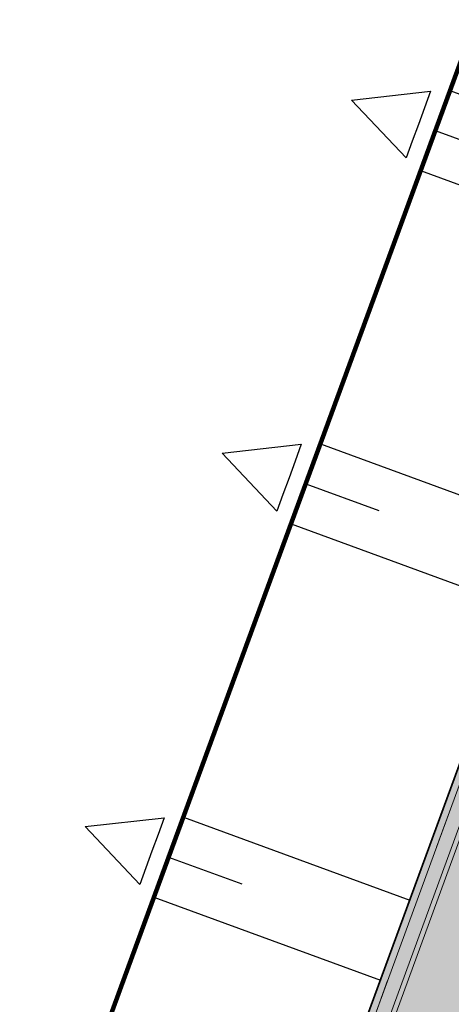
# Model space of a CAD drawing. Header units: metres. Extents: x 154038 to 155227, y 461678 to 462519.
# Tile 239 of 256: x 154703.34 to 154709.4, y 462246.35 to 462260.2. Entities that reach past the tile are written whole.
import ezdxf

# ---------------------------------------------------------------- set-up
doc = ezdxf.new("R2010")
doc.units = ezdxf.units.M
doc.linetypes.add('VH-OPSLUITBAND_100X200', pattern=[16, 8, -2, 4, -2])
for name, color, linetype, lineweight in [('B-WE-OG-BEBOUWING-GV', 2, 'Continuous', 100), ('N-PV-KG-WERKGRENS-G', 1, 'Continuous', 35), ('N-WE-KG-WERKGRENS-G', 1, 'Continuous', 35), ('N-WE-VH-KANTOPSLUITING_OPSLUITBAND_100X200-G', 150, 'VH-OPSLUITBAND_100X200', 0), ('N-WE-VH-KANTVERHARDING_TROTTOIR-ROLLAAG-G', 62, 'Continuous', 18), ('N-WE-VH-KANTVERHARDING_TROTTOIR-STREKLAAG-G', 220, 'Continuous', 18), ('N-WE-VH-VERHARDING_STRAATBAKSTEEN-TROTTOIR-HV_DF-G', 2, 'Continuous', 18)]:
    doc.layers.add(name, color=color, linetype=linetype, lineweight=lineweight)
doc.layers.add('B-WE-OG-TOPOGRAFIE_KAVEL_ENTREE-G', color=3, linetype='Continuous')
doc.layers.add('B-WE-OG-TOPOGRAFIE_KAVEL_ENTREE-S', color=252, linetype='Continuous')
doc.layers.add('B-WE-OG-TOPOGRAFIE_KAVEL_ENTREE-H', color=31, linetype='Continuous', plot=False)
for name, color, linetype, lineweight, true_color in [('N-WE-VH-KANTOPSLUITING_OPSLUITBAND_100X200-V', 7, 'Continuous', 5, 0xbbbcbc), ('N-WE-VH-VERHARDING_STRAATBAKSTEEN-TROTTOIR-HV_DF-V', 7, 'Continuous', 18, 0xd14124), ('N-WE-VH-VERHARDING_STRAATBAKSTEEN_Rijbaan-KV_DF-V', 7, 'Continuous', 18, 0xb33d26)]:
    doc.layers.add(name, color=color, linetype=linetype, lineweight=lineweight, true_color=true_color)

# ---------------------------------------------------------------- blocks, each defined once
blk = doc.blocks.new('*U151')
at = {"layer": 'B-WE-OG-TOPOGRAFIE_KAVEL_ENTREE-G', "ltscale": 0.0001}
blk.add_lwpolyline([(0.2499999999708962, 0.5), (1.249999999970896, 0), (0.2499999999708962, -0.5), (0.2499999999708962, -0.25), (0.2499999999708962, 0), (0.2499999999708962, 0.25)], close=True, dxfattribs=at)
at = {"layer": 'B-WE-OG-TOPOGRAFIE_KAVEL_ENTREE-H'}
for points in [[(-2.91038304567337e-11, 0.5999999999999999), (-3.389611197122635, 0.5999999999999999)], [(-2.91038304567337e-11, 0), (-1.093126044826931, 0)], [(-2.91038304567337e-11, -0.5999999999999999), (-3.389611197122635, -0.5999999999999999)]]:
    blk.add_lwpolyline(points, dxfattribs=at)

msp = doc.modelspace()

# ---------------------------------------------------------------- hatches: boundary and pattern name
at = {"layer": 'N-WE-VH-KANTOPSLUITING_OPSLUITBAND_100X200-V'}
h = msp.add_hatch(color=256, dxfattribs=at)
h.dxf.hatch_style = 1
h.paths.add_polyline_path([(154717.4447374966, 462271.0985996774), (154706.1640590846, 462240.2753046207), (154702.89, 462241.483), (154702.9246074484, 462241.5768207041), (154706.1046074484, 462240.4038207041), (154717.3508292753, 462271.1329689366)])
at = {"layer": 'N-WE-VH-VERHARDING_STRAATBAKSTEEN-TROTTOIR-HV_DF-V'}
h = msp.add_hatch(color=256, dxfattribs=at)
h.dxf.hatch_style = 1
edge = h.paths.add_edge_path()
edge.add_line((154716.795138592, 462261.9088747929), (154717.3110890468, 462263.3173474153))
edge.add_arc((154717.8744780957, 462263.1109672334), 0.5999999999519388, 69.88125147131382, 159.881251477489, ccw=False)
edge.add_line((154718.0808582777, 462263.6743562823), (154719.9850098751, 462262.9768291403))
edge.add_line((154719.9850098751, 462262.9768291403), (154722.2579997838, 462269.3090000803))
edge.add_line((154722.2579997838, 462269.3090000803), (154719.3419999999, 462270.3929999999))
edge.add_line((154719.3419999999, 462270.3929999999), (154717.4445648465, 462271.0981279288))
edge.add_line((154717.4445648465, 462271.0981279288), (154706.1640652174, 462240.275321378))
edge.add_line((154706.1640652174, 462240.275321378), (154707.9074590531, 462239.6325918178))
edge.add_line((154707.9074590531, 462239.6325918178), (154715.4827614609, 462260.3122146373))
edge.add_line((154715.4827614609, 462260.3122146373), (154720.177904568, 462258.5929646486))
edge.add_line((154720.177904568, 462258.5929646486), (154720.8276182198, 462260.3665921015))
edge.add_line((154720.8276182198, 462260.3665921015), (154719.5410000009, 462260.8280000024))
edge.add_line((154719.5410000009, 462260.8280000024), (154719.3458062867, 462260.898000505))
edge.add_arc((154718.8067345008, 462261.1818009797), 0.6092135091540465, 249.8812514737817, 332.23492768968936, ccw=False)
edge.add_line((154718.5971851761, 462260.6097606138), (154717.152147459, 462261.139105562))
edge.add_arc((154717.3585276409, 462261.702494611), 0.5999999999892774, 159.8812514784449, 249.8812514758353, ccw=False)
at = {"layer": 'N-WE-VH-VERHARDING_STRAATBAKSTEEN_Rijbaan-KV_DF-V'}
h = msp.add_hatch(color=256, dxfattribs=at)
h.dxf.hatch_style = 1
edge = h.paths.add_edge_path()
edge.add_line((154346.3655189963, 462123.4474894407), (154339.6690574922, 462103.1804047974))
edge.add_line((154339.6690574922, 462103.1804047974), (154331.5193567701, 462083.4356807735))
edge.add_line((154331.5193567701, 462083.4356807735), (154321.8864262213, 462064.3270959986))
edge.add_line((154321.8864262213, 462064.3270959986), (154319.064452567, 462059.5558212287))
edge.add_line((154319.064452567, 462059.5558212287), (154316.2103360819, 462061.243890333))
edge.add_arc((154313.6649621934, 462056.9402788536), 4.999999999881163, 59.39777921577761, 149.4251789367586)
edge.add_line((154309.3601339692, 462059.4835943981), (154295.4018813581, 462035.8577883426))
edge.add_arc((154299.7067095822, 462033.3144727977), 4.999999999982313, 149.425178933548, 239.2784399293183)
edge.add_line((154297.1523773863, 462029.0161723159), (154310.3450331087, 462021.1762305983))
edge.add_arc((154317.2452423, 462033.549449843), 14.16719595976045, 240.8527758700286, 248.9522969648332)
edge.add_line((154312.1571632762, 462020.327464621), (154334.4042784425, 462011.1510402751))
edge.add_arc((154336.3108423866, 462015.7732706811), 4.999999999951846, 247.5849764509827, 256.0899883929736)
edge.add_line((154335.1088540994, 462010.9198982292), (154350.5998025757, 462007.0834033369))
edge.add_arc((154349.3978142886, 462002.2300308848), 5.000000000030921, 59.37977109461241, 76.0899883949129, ccw=False)
edge.add_line((154351.944540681, 462006.5328421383), (154352.6260687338, 462006.1294627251))
edge.add_arc((154355.1727951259, 462010.4322739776), 4.999999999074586, 239.3797710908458, 256.0899883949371)
edge.add_line((154353.9708068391, 462005.5789015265), (154356.9781779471, 462004.8340984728))
edge.add_line((154356.9781779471, 462004.8340984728), (154367.5271780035, 462002.1693614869))
edge.add_line((154367.5271780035, 462002.1693614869), (154370.594703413, 462001.3944872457))
edge.add_arc((154371.8192663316, 462006.2422130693), 5.000000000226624, 255.8233322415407, 334.7988763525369)
edge.add_line((154376.3433598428, 462004.1132278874), (154378.3551998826, 462008.3883879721))
edge.add_arc((154373.8311063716, 462010.5173731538), 5.000000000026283, 334.7988763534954, 345.8749618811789)
edge.add_line((154378.6799336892, 462009.2971790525), (154401.6515090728, 462100.5820018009))
edge.add_line((154401.6515090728, 462100.5820018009), (154406.9852191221, 462099.2397882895))
edge.add_line((154406.9852191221, 462099.2397882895), (154397.3315953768, 462060.8780600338))
edge.add_line((154397.3315953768, 462060.8780600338), (154396.6527595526, 462061.0488872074))
edge.add_line((154396.6527595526, 462061.0488872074), (154394.6715745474, 462053.1760217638))
edge.add_line((154394.6715745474, 462053.1760217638), (154395.3511736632, 462053.0050023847))
edge.add_line((154395.3511736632, 462053.0050023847), (154390.2256132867, 462032.6401919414))
edge.add_line((154390.2256132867, 462032.6401919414), (154389.5467596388, 462032.8109482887))
edge.add_line((154389.5467596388, 462032.8109482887), (154388.7372010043, 462029.5939109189))
edge.add_line((154388.7372010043, 462029.5939109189), (154389.4156288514, 462029.4214625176))
edge.add_line((154389.4156288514, 462029.4214625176), (154383.7651946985, 462006.9676746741))
edge.add_line((154383.7651946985, 462006.9676746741), (154376.807218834, 461992.1819759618))
edge.add_arc((154381.331312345, 461990.0529907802), 4.999999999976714, 154.7988763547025, 166.0156035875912)
edge.add_line((154376.4795044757, 461991.2612789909), (154371.1051861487, 461969.68365288))
edge.add_line((154371.1051861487, 461969.68365288), (154363.8723419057, 461953.1420104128))
edge.add_arc((154368.4536651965, 461951.1389210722), 5.000088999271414, 156.3836358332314, 248.3411709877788)
edge.add_line((154366.60823727, 461946.491848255), (154366.6592998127, 461946.4715747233))
edge.add_line((154366.6592998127, 461946.4715747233), (154352.2416857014, 461952.1958481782))
edge.add_arc((154354.0386536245, 461956.8622859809), 5.000473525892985, 248.939130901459, 336.380420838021)
edge.add_line((154358.6202168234, 461954.8587855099), (154365.8806715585, 461971.4635736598))
edge.add_line((154365.8806715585, 461971.4635736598), (154371.1315098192, 461992.5091953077))
edge.add_arc((154366.27970195, 461993.7174835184), 4.999999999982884, 346.0156035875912, 435.8233322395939)
edge.add_line((154367.5042648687, 461998.5652093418), (154356.1296396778, 462001.438503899))
edge.add_line((154356.1296396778, 462001.438503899), (154353.1565705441, 462002.1748154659))
edge.add_arc((154351.9545822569, 461997.321443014), 4.99999999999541, 76.08998839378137, 92.77818827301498)
edge.add_line((154351.7122345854, 462002.315566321), (154350.8803402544, 462002.2858641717))
edge.add_arc((154350.6379925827, 462007.2799874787), 4.999999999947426, 256.0899883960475, 272.778188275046, ccw=False)
edge.add_line((154349.4360042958, 462002.4266150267), (154337.7325265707, 462005.3251033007))
edge.add_arc((154337.2517312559, 462003.38375432), 1.999999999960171, 76.08998839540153, 165.7499673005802)
edge.add_line((154335.3132697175, 462003.8760620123), (154335.1888994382, 462003.3863540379))
edge.add_line((154335.1888994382, 462003.3863540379), (154331.809089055, 462004.2350527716))
edge.add_line((154331.809089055, 462004.2350527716), (154332.0188515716, 462005.1214022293))
edge.add_arc((154330.0726110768, 462005.5819974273), 1.999999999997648, 346.6854067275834, 427.584976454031)
edge.add_line((154330.8352366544, 462007.4308895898), (154310.3759552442, 462015.8698735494))
edge.add_arc((154317.2452423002, 462033.5494498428), 18.96719595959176, 240.6390520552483, 248.76667882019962, ccw=False)
edge.add_line((154307.9454396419, 462017.0186243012), (154294.2962136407, 462025.129890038))
edge.add_arc((154292.7636143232, 462022.5509097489), 2.999999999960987, 59.27843992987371, 165.8531268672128)
edge.add_line((154289.8545971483, 462023.2841348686), (154287.8359008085, 462015.2751044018))
edge.add_line((154287.8359008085, 462015.2751044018), (154283.8632318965, 462016.2799413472))
edge.add_line((154283.8632318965, 462016.2799413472), (154284.9895646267, 462020.85211158))
edge.add_line((154284.9895646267, 462020.85211158), (154281.4008986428, 462022.9723146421))
edge.add_line((154281.4008986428, 462022.9723146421), (154304.5232118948, 462062.1092541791))
edge.add_arc((154313.1334630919, 462057.0210789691), 10.00129754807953, 72.70910643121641, 149.419295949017, ccw=False)
edge.add_arc((154316.7007223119, 462068.4799534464), 2.000000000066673, 252.7032232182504, 333.2466271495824)
edge.add_line((154318.4866272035, 462067.5796514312), (154327.4245828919, 462085.3096333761))
edge.add_line((154327.4245828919, 462085.3096333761), (154335.4473333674, 462104.7467881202))
edge.add_line((154335.4473333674, 462104.7467881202), (154342.0407687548, 462124.7020604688))
edge.add_line((154342.0407687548, 462124.7020604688), (154352.1387758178, 462165.04183881))
edge.add_line((154352.1387758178, 462165.04183881), (154355.7628846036, 462164.1322223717))
edge.add_line((154355.7628846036, 462164.1322223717), (154353.9603339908, 462153.7867322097))
edge.add_line((154353.9603339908, 462153.7867322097), (154346.3655189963, 462123.4474894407))
edge = h.paths.add_edge_path(flags=17)
edge.add_arc((154735.5031688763, 462271.5015979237), 4.999999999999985, 125.9385176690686, 138.150287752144, ccw=False)
edge.add_line((154732.5685849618, 462275.549834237), (154735.8470371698, 462277.9263983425))
edge.add_arc((154736.4339539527, 462277.1167510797), 1.000000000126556, 44.27258667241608, 125.93851766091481, ccw=False)
edge.add_line((154737.1499807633, 462277.8148238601), (154732.334294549, 462282.9696525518))
edge.add_arc((154731.6182677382, 462282.2715797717), 1.000000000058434, -54.06148233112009, 44.272586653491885, ccw=False)
edge.add_line((154732.2051845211, 462281.4619325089), (154729.9240080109, 462279.8082978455))
edge.add_arc((154735.7931758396, 462271.7118252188), 9.999999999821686, 125.9385176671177, 159.8812514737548)
edge.add_line((154726.4033583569, 462275.1514949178), (154712.1371545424, 462236.2067526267))
edge.add_arc((154709.3202092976, 462237.2386535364), 3.000000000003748, 249.8812514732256, 339.8812514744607, ccw=False)
edge.add_line((154708.2883083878, 462234.4217082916), (154663.7725424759, 462250.7286845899))
edge.add_line((154663.7725424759, 462250.7286845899), (154656.1079703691, 462250.0630933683))
edge.add_line((154656.1079703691, 462250.0630933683), (154584.3613417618, 462276.2290524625))
edge.add_arc((154586.0632988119, 462280.9304984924), 5.000025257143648, 159.6304989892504, 250.09938210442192, ccw=False)
edge.add_line((154581.3759381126, 462282.6708726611), (154586.6440892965, 462297.0625800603))
edge.add_line((154586.6440892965, 462297.0625800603), (154545.8382322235, 462312.2135262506))
edge.add_line((154545.8382322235, 462312.2135262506), (154543.9238186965, 462307.0574598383))
edge.add_line((154543.9238186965, 462307.0574598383), (154578.6714521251, 462294.1558922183))
edge.add_arc((154577.6272265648, 462291.3434923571), 3.000000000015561, -20.21334639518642, 69.63036995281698, ccw=False)
edge.add_line((154580.442464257, 462290.3069419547), (154576.1003610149, 462278.5139286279))
edge.add_arc((154571.4082981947, 462280.2415126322), 5.000000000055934, 301.49318088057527, 339.7866536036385, ccw=False)
edge.add_arc((154579.2442544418, 462267.4509774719), 9.999999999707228, 121.4931808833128, 159.6303699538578)
edge.add_line((154569.869588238, 462270.9317293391), (154560.0751634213, 462244.5540653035))
edge.add_arc((154557.2717091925, 462245.6220748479), 2.999999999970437, 249.9106884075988, 339.14506041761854, ccw=False)
edge.add_line((154556.2412556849, 462242.8045998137), (154537.0470548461, 462249.8246199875))
edge.add_arc((154536.360085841, 462247.9463032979), 2.000000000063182, 69.9106884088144, 159.7067651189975)
edge.add_line((154534.484226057, 462248.6399531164), (154518.7866293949, 462206.1884314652))
edge.add_line((154518.7866293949, 462206.1884314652), (154517.1266457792, 462201.6684760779))
edge.add_line((154517.1266457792, 462201.6684760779), (154504.0308506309, 462166.2479160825))
edge.add_line((154504.0308506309, 462166.2479160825), (154508.5329932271, 462164.5833704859))
edge.add_line((154508.5329932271, 462164.5833704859), (154521.6305956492, 462200.0088186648))
edge.add_line((154521.6305956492, 462200.0088186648), (154523.2905399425, 462204.5286669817))
edge.add_line((154523.2905399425, 462204.5286669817), (154536.2906664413, 462239.6853322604))
edge.add_arc((154540.9803159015, 462237.9512077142), 5.000000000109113, 69.91068840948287, 159.706765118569, ccw=False)
edge.add_line((154542.6977384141, 462242.6469994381), (154554.4056087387, 462238.3650037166))
edge.add_arc((154557.1538001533, 462245.8775869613), 7.999466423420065, 249.90688527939, 339.6332798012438)
edge.add_line((154564.6531743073, 462243.093552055), (154574.4386699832, 462269.447448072))
edge.add_arc((154579.1259759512, 462267.7069990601), 5.000000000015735, 69.96311292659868, 159.6294766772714, ccw=False)
edge.add_line((154580.8391011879, 462272.4043602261), (154655.4630948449, 462245.1890275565))
edge.add_line((154655.4630948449, 462245.1890275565), (154663.1240823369, 462245.8543074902))
edge.add_line((154663.1240823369, 462245.8543074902), (154713.9613245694, 462227.2316535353))
edge.add_line((154713.9613245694, 462227.2316535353), (154727.5885351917, 462264.4320337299))
edge.add_arc((154730.4054804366, 462263.4001328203), 2.999999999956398, 69.882642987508, 159.8812514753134, ccw=False)
edge.add_line((154731.4373129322, 462266.2171031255), (154749.540967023, 462259.5858871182))
edge.add_line((154749.540967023, 462259.5858871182), (154751.0397480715, 462263.6249638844))
edge.add_line((154751.0397480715, 462263.6249638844), (154734.4045412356, 462269.7183000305))
edge.add_arc((154736.1283149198, 462274.4117704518), 5.000006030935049, 197.6182283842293, 249.83320066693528, ccw=False)
edge.add_arc((154733.2690260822, 462273.5037486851), 2.000000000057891, 138.1345799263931, 197.6182116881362, ccw=False)
edge.add_line((154731.7795971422, 462274.8385151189), (154731.7786818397, 462274.8374930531))
edge = h.paths.add_edge_path(flags=0)
edge.add_arc((154536.360085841, 462247.9463032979), 2.000000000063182, 69.9106884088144, 159.7067651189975, ccw=False)
edge.add_arc((154536.360085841, 462247.9463032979), 2.000000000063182, 69.9106884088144, 159.7067651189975)
edge = h.paths.add_edge_path(flags=0)
edge.add_arc((154735.7931758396, 462271.7118252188), 9.999999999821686, 125.93851766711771, 159.8812514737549, ccw=False)
edge.add_arc((154735.7931758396, 462271.7118252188), 9.999999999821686, 125.9385176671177, 159.8812514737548)
edge = h.paths.add_edge_path(flags=17)
edge.add_arc((154735.5031688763, 462271.5015979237), 4.999999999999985, 125.9385176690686, 138.150287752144)
edge.add_line((154731.7795971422, 462274.8385151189), (154731.7786818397, 462274.8374930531))
edge.add_arc((154733.2690260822, 462273.5037486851), 2.000000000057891, 138.134579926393, 197.6182116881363)
edge.add_arc((154736.1283149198, 462274.4117704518), 5.000006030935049, 197.6182283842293, 249.8332006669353)
edge.add_line((154751.0397480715, 462263.6249638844), (154734.4045412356, 462269.7183000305))
edge.add_line((154749.540967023, 462259.5858871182), (154751.0397480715, 462263.6249638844))
edge.add_line((154731.4373129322, 462266.2171031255), (154749.540967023, 462259.5858871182))
edge.add_arc((154730.4054804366, 462263.4001328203), 2.999999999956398, 69.88264298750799, 159.8812514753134)
edge.add_line((154713.9613245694, 462227.2316535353), (154727.5885351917, 462264.4320337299))
edge.add_line((154663.1240823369, 462245.8543074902), (154713.9613245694, 462227.2316535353))
edge.add_line((154655.4630948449, 462245.1890275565), (154663.1240823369, 462245.8543074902))
edge.add_line((154580.8391011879, 462272.4043602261), (154655.4630948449, 462245.1890275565))
edge.add_arc((154579.1259759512, 462267.7069990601), 5.000000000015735, 69.96311292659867, 159.6294766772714)
edge.add_line((154564.6531743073, 462243.093552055), (154574.4386699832, 462269.447448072))
edge.add_arc((154557.1538001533, 462245.8775869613), 7.999466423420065, 249.90688527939, 339.6332798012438)
edge.add_line((154542.6977384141, 462242.6469994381), (154554.4056087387, 462238.3650037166))
edge.add_arc((154540.9803159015, 462237.9512077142), 5.000000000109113, 69.9106884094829, 159.706765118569)
edge.add_line((154523.2905399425, 462204.5286669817), (154536.2906664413, 462239.6853322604))
edge.add_line((154521.6305956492, 462200.0088186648), (154523.2905399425, 462204.5286669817))
edge.add_line((154508.5329932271, 462164.5833704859), (154521.6305956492, 462200.0088186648))
edge.add_line((154504.0308506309, 462166.2479160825), (154508.5329932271, 462164.5833704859))
edge.add_line((154517.1266457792, 462201.6684760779), (154504.0308506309, 462166.2479160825))
edge.add_line((154518.7866293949, 462206.1884314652), (154517.1266457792, 462201.6684760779))
edge.add_line((154534.484226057, 462248.6399531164), (154518.7866293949, 462206.1884314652))
edge.add_arc((154536.360085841, 462247.9463032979), 2.000000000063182, 69.9106884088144, 159.7067651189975)
edge.add_line((154556.2412556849, 462242.8045998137), (154537.0470548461, 462249.8246199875))
edge.add_arc((154557.2717091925, 462245.6220748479), 2.999999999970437, 249.9106884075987, 339.1450604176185)
edge.add_line((154569.869588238, 462270.9317293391), (154560.0751634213, 462244.5540653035))
edge.add_arc((154579.2442544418, 462267.4509774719), 9.999999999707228, 121.4931808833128, 159.6303699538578)
edge.add_arc((154571.4082981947, 462280.2415126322), 5.000000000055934, 301.4931808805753, 339.7866536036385)
edge.add_line((154580.442464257, 462290.3069419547), (154576.1003610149, 462278.5139286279))
edge.add_arc((154577.6272265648, 462291.3434923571), 3.000000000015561, 339.7866536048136, 429.6303699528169)
edge.add_line((154543.9238186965, 462307.0574598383), (154578.6714521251, 462294.1558922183))
edge.add_line((154545.8382322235, 462312.2135262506), (154543.9238186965, 462307.0574598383))
edge.add_line((154586.6440892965, 462297.0625800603), (154545.8382322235, 462312.2135262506))
edge.add_line((154581.3759381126, 462282.6708726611), (154586.6440892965, 462297.0625800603))
edge.add_arc((154586.0632988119, 462280.9304984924), 5.000025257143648, 159.6304989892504, 250.0993821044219)
edge.add_line((154656.1079703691, 462250.0630933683), (154584.3613417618, 462276.2290524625))
edge.add_line((154663.7725424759, 462250.7286845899), (154656.1079703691, 462250.0630933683))
edge.add_line((154708.2883083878, 462234.4217082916), (154663.7725424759, 462250.7286845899))
edge.add_arc((154709.3202092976, 462237.2386535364), 3.000000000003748, 249.8812514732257, 339.8812514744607)
edge.add_line((154726.4033583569, 462275.1514949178), (154712.1371545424, 462236.2067526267))
edge.add_arc((154735.7931758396, 462271.7118252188), 9.999999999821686, 125.9385176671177, 159.8812514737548)
edge.add_line((154732.2051845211, 462281.4619325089), (154729.9240080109, 462279.8082978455))
edge.add_arc((154731.6182677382, 462282.2715797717), 1.000000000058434, 305.9385176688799, 404.2725866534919)
edge.add_line((154732.334294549, 462282.9696525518), (154737.1499807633, 462277.8148238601))
edge.add_arc((154736.4339539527, 462277.1167510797), 1.000000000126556, 44.27258667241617, 125.9385176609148)
edge.add_line((154735.8470371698, 462277.9263983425), (154732.5685849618, 462275.549834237))
edge = h.paths.add_edge_path(flags=0)
edge.add_arc((154736.1283149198, 462274.4117704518), 5.000006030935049, 197.6182283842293, 249.8332006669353)
edge.add_arc((154736.1283149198, 462274.4117704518), 5.000006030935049, 197.6182283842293, 249.8332006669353)
edge = h.paths.add_edge_path(flags=0)
edge.add_arc((154733.2690260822, 462273.5037486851), 2.000000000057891, 138.134579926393, 197.6182116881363)
edge.add_arc((154733.2690260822, 462273.5037486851), 2.000000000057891, 138.134579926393, 197.6182116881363)
edge = h.paths.add_edge_path(flags=0)
edge.add_line((154731.7795971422, 462274.8385151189), (154731.7786818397, 462274.8374930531))
edge.add_line((154731.7795971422, 462274.8385151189), (154731.7786818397, 462274.8374930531))
edge = h.paths.add_edge_path(flags=0)
edge.add_arc((154735.5031688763, 462271.5015979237), 4.999999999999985, 125.9385176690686, 138.150287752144)
edge.add_arc((154735.5031688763, 462271.5015979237), 4.999999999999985, 125.9385176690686, 138.150287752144)
edge = h.paths.add_edge_path(flags=0)
edge.add_line((154732.2051845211, 462281.4619325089), (154729.9240080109, 462279.8082978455))
edge.add_line((154732.2051845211, 462281.4619325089), (154729.9240080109, 462279.8082978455))
edge = h.paths.add_edge_path(flags=0)
edge.add_arc((154731.6182677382, 462282.2715797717), 1.000000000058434, 305.9385176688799, 404.2725866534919)
edge.add_arc((154731.6182677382, 462282.2715797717), 1.000000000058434, 305.9385176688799, 404.2725866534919)
edge = h.paths.add_edge_path(flags=0)
edge.add_line((154737.1499807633, 462277.8148238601), (154732.334294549, 462282.9696525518))
edge.add_line((154737.1499807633, 462277.8148238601), (154732.334294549, 462282.9696525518))
edge = h.paths.add_edge_path(flags=0)
edge.add_arc((154736.4339539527, 462277.1167510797), 1.000000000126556, 44.27258667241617, 125.9385176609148)
edge.add_arc((154736.4339539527, 462277.1167510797), 1.000000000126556, 44.27258667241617, 125.9385176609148)
edge = h.paths.add_edge_path(flags=0)
edge.add_line((154732.5685849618, 462275.549834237), (154735.8470371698, 462277.9263983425))
edge.add_line((154732.5685849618, 462275.549834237), (154735.8470371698, 462277.9263983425))
edge = h.paths.add_edge_path(flags=0)
edge.add_line((154556.2412556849, 462242.8045998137), (154537.0470548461, 462249.8246199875))
edge.add_line((154556.2412556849, 462242.8045998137), (154537.0470548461, 462249.8246199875))
edge = h.paths.add_edge_path(flags=0)
edge.add_arc((154557.2717091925, 462245.6220748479), 2.999999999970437, 249.9106884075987, 339.1450604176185)
edge.add_arc((154557.2717091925, 462245.6220748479), 2.999999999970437, 249.9106884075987, 339.1450604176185)
edge = h.paths.add_edge_path(flags=0)
edge.add_line((154569.869588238, 462270.9317293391), (154560.0751634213, 462244.5540653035))
edge.add_line((154569.869588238, 462270.9317293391), (154560.0751634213, 462244.5540653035))
edge = h.paths.add_edge_path(flags=0)
edge.add_arc((154579.2442544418, 462267.4509774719), 9.999999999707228, 121.4931808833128, 159.6303699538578)
edge.add_arc((154579.2442544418, 462267.4509774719), 9.999999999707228, 121.4931808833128, 159.6303699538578)
edge = h.paths.add_edge_path(flags=0)
edge.add_arc((154571.4082981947, 462280.2415126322), 5.000000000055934, 301.4931808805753, 339.7866536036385)
edge.add_arc((154571.4082981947, 462280.2415126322), 5.000000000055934, 301.4931808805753, 339.7866536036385)
edge = h.paths.add_edge_path(flags=0)
edge.add_line((154580.442464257, 462290.3069419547), (154576.1003610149, 462278.5139286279))
edge.add_line((154580.442464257, 462290.3069419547), (154576.1003610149, 462278.5139286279))
edge = h.paths.add_edge_path(flags=0)
edge.add_arc((154577.6272265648, 462291.3434923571), 3.000000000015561, 339.7866536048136, 429.6303699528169)
edge.add_arc((154577.6272265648, 462291.3434923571), 3.000000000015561, 339.7866536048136, 429.6303699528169)
edge = h.paths.add_edge_path(flags=0)
edge.add_line((154543.9238186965, 462307.0574598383), (154578.6714521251, 462294.1558922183))
edge.add_line((154543.9238186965, 462307.0574598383), (154578.6714521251, 462294.1558922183))
edge = h.paths.add_edge_path(flags=0)
edge.add_line((154545.8382322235, 462312.2135262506), (154543.9238186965, 462307.0574598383))
edge.add_line((154545.8382322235, 462312.2135262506), (154543.9238186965, 462307.0574598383))
edge = h.paths.add_edge_path(flags=0)
edge.add_line((154586.6440892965, 462297.0625800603), (154545.8382322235, 462312.2135262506))
edge.add_line((154586.6440892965, 462297.0625800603), (154545.8382322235, 462312.2135262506))
edge = h.paths.add_edge_path(flags=0)
edge.add_line((154581.3759381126, 462282.6708726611), (154586.6440892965, 462297.0625800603))
edge.add_line((154581.3759381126, 462282.6708726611), (154586.6440892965, 462297.0625800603))
edge = h.paths.add_edge_path(flags=0)
edge.add_arc((154586.0632988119, 462280.9304984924), 5.000025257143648, 159.6304989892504, 250.0993821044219)
edge.add_arc((154586.0632988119, 462280.9304984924), 5.000025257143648, 159.6304989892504, 250.0993821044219)
edge = h.paths.add_edge_path(flags=0)
edge.add_line((154656.1079703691, 462250.0630933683), (154584.3613417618, 462276.2290524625))
edge.add_line((154656.1079703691, 462250.0630933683), (154584.3613417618, 462276.2290524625))
edge = h.paths.add_edge_path(flags=0)
edge.add_line((154663.7725424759, 462250.7286845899), (154656.1079703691, 462250.0630933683))
edge.add_line((154663.7725424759, 462250.7286845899), (154656.1079703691, 462250.0630933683))
edge = h.paths.add_edge_path(flags=0)
edge.add_line((154708.2883083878, 462234.4217082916), (154663.7725424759, 462250.7286845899))
edge.add_line((154708.2883083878, 462234.4217082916), (154663.7725424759, 462250.7286845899))
edge = h.paths.add_edge_path(flags=0)
edge.add_arc((154709.3202092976, 462237.2386535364), 3.000000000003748, 249.8812514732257, 339.8812514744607)
edge.add_arc((154709.3202092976, 462237.2386535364), 3.000000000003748, 249.8812514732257, 339.8812514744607)
edge = h.paths.add_edge_path(flags=0)
edge.add_line((154726.4033583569, 462275.1514949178), (154712.1371545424, 462236.2067526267))
edge.add_line((154726.4033583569, 462275.1514949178), (154712.1371545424, 462236.2067526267))
edge = h.paths.add_edge_path(flags=0)
edge.add_line((154751.0397480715, 462263.6249638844), (154734.4045412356, 462269.7183000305))
edge.add_line((154751.0397480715, 462263.6249638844), (154734.4045412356, 462269.7183000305))
edge = h.paths.add_edge_path(flags=0)
edge.add_line((154749.540967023, 462259.5858871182), (154751.0397480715, 462263.6249638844))
edge.add_line((154749.540967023, 462259.5858871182), (154751.0397480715, 462263.6249638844))
edge = h.paths.add_edge_path(flags=0)
edge.add_line((154731.4373129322, 462266.2171031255), (154749.540967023, 462259.5858871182))
edge.add_line((154731.4373129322, 462266.2171031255), (154749.540967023, 462259.5858871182))
edge = h.paths.add_edge_path(flags=0)
edge.add_arc((154730.4054804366, 462263.4001328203), 2.999999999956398, 69.88264298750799, 159.8812514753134)
edge.add_arc((154730.4054804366, 462263.4001328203), 2.999999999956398, 69.88264298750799, 159.8812514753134)
edge = h.paths.add_edge_path(flags=0)
edge.add_line((154713.9613245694, 462227.2316535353), (154727.5885351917, 462264.4320337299))
edge.add_line((154713.9613245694, 462227.2316535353), (154727.5885351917, 462264.4320337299))
edge = h.paths.add_edge_path(flags=0)
edge.add_line((154663.1240823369, 462245.8543074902), (154713.9613245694, 462227.2316535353))
edge.add_line((154663.1240823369, 462245.8543074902), (154713.9613245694, 462227.2316535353))
edge = h.paths.add_edge_path(flags=0)
edge.add_line((154655.4630948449, 462245.1890275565), (154663.1240823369, 462245.8543074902))
edge.add_line((154655.4630948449, 462245.1890275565), (154663.1240823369, 462245.8543074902))
edge = h.paths.add_edge_path(flags=0)
edge.add_line((154580.8391011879, 462272.4043602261), (154655.4630948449, 462245.1890275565))
edge.add_line((154580.8391011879, 462272.4043602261), (154655.4630948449, 462245.1890275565))
edge = h.paths.add_edge_path(flags=0)
edge.add_arc((154579.1259759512, 462267.7069990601), 5.000000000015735, 69.96311292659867, 159.6294766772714)
edge.add_arc((154579.1259759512, 462267.7069990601), 5.000000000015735, 69.96311292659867, 159.6294766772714)
edge = h.paths.add_edge_path(flags=0)
edge.add_line((154564.6531743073, 462243.093552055), (154574.4386699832, 462269.447448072))
edge.add_line((154564.6531743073, 462243.093552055), (154574.4386699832, 462269.447448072))
edge = h.paths.add_edge_path(flags=0)
edge.add_arc((154557.1538001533, 462245.8775869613), 7.999466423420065, 249.90688527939, 339.6332798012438)
edge.add_arc((154557.1538001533, 462245.8775869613), 7.999466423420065, 249.90688527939, 339.6332798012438)
edge = h.paths.add_edge_path(flags=0)
edge.add_line((154542.6977384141, 462242.6469994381), (154554.4056087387, 462238.3650037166))
edge.add_line((154542.6977384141, 462242.6469994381), (154554.4056087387, 462238.3650037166))
edge = h.paths.add_edge_path(flags=0)
edge.add_arc((154540.9803159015, 462237.9512077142), 5.000000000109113, 69.9106884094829, 159.706765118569)
edge.add_arc((154540.9803159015, 462237.9512077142), 5.000000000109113, 69.9106884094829, 159.706765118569)
edge = h.paths.add_edge_path(flags=0)
edge.add_line((154523.2905399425, 462204.5286669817), (154536.2906664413, 462239.6853322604))
edge.add_line((154523.2905399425, 462204.5286669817), (154536.2906664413, 462239.6853322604))
edge = h.paths.add_edge_path(flags=0)
edge.add_line((154521.6305956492, 462200.0088186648), (154523.2905399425, 462204.5286669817))
edge.add_line((154521.6305956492, 462200.0088186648), (154523.2905399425, 462204.5286669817))
edge = h.paths.add_edge_path(flags=0)
edge.add_line((154508.5329932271, 462164.5833704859), (154521.6305956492, 462200.0088186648))
edge.add_line((154508.5329932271, 462164.5833704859), (154521.6305956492, 462200.0088186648))
edge = h.paths.add_edge_path(flags=0)
edge.add_line((154504.0308506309, 462166.2479160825), (154508.5329932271, 462164.5833704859))
edge.add_line((154504.0308506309, 462166.2479160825), (154508.5329932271, 462164.5833704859))
edge = h.paths.add_edge_path(flags=0)
edge.add_line((154517.1266457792, 462201.6684760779), (154504.0308506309, 462166.2479160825))
edge.add_line((154517.1266457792, 462201.6684760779), (154504.0308506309, 462166.2479160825))
edge = h.paths.add_edge_path(flags=0)
edge.add_line((154518.7866293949, 462206.1884314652), (154517.1266457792, 462201.6684760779))
edge.add_line((154518.7866293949, 462206.1884314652), (154517.1266457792, 462201.6684760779))
edge = h.paths.add_edge_path(flags=0)
edge.add_line((154534.484226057, 462248.6399531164), (154518.7866293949, 462206.1884314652))
edge.add_line((154534.484226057, 462248.6399531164), (154518.7866293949, 462206.1884314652))
edge = h.paths.add_edge_path(flags=17)
edge.add_line((154302.5191957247, 462047.9045891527), (154309.3601339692, 462059.4835943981))
edge.add_arc((154313.6649621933, 462056.9402788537), 4.999999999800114, 59.39777921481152, 149.4251789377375, ccw=False)
edge.add_line((154316.2103360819, 462061.243890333), (154319.064452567, 462059.5558212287))

# ---------------------------------------------------------------- linework, layer by layer
at = {"layer": 'B-WE-OG-BEBOUWING-GV'}
msp.add_lwpolyline([(154710.462, 462262.135), (154708.564, 462256.957), (154706.743, 462251.991), (154704.817, 462246.74), (154702.89, 462241.483), (154694.724, 462244.57), (154696.609, 462249.725), (154696.632, 462249.788), (154698.53, 462254.969), (154700.359, 462259.961), (154702.243, 462265.101)], dxfattribs=at)
at = {"layer": 'N-PV-KG-WERKGRENS-G', "ltscale": 0.25}
msp.add_lwpolyline([(154686.72, 462244.73), (154689.342, 462243.77), (154691.744, 462242.89), (154694.335, 462241.941), (154696.806, 462241.036), (154699.31, 462240.119), (154702.025, 462239.125), (154702.89, 462241.483), (154706.07, 462240.31), (154708.001, 462245.581), (154709.926, 462250.838), (154711.741, 462255.794), (154713.643, 462260.987), (154715.51, 462266.085), (154716.483, 462268.74), (154717.356, 462271.148), (154718.42, 462274.241), (154719.324, 462276.866), (154725.27, 462274.69), (154729.13925, 462285.188)], dxfattribs=at)
at = {"layer": 'N-WE-KG-WERKGRENS-G', "ltscale": 0.25}
msp.add_lwpolyline([(154686.72, 462244.73), (154689.342, 462243.77), (154691.744, 462242.89), (154694.335, 462241.941), (154696.806, 462241.036), (154699.31, 462240.119), (154702.025, 462239.125), (154702.89, 462241.483), (154706.07, 462240.31), (154708.001, 462245.581), (154709.926, 462250.838), (154711.741, 462255.794), (154713.643, 462260.987), (154715.51, 462266.085), (154716.483, 462268.74), (154717.356, 462271.148), (154718.42, 462274.241), (154719.324, 462276.866), (154725.27, 462274.69), (154729.0710201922, 462285.2920423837)], dxfattribs=at)
at = {"layer": 'N-WE-VH-KANTOPSLUITING_OPSLUITBAND_100X200-G'}
msp.add_lwpolyline([(154717.4447374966, 462271.0985996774), (154706.1640590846, 462240.2753046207), (154702.89, 462241.483), (154702.9246074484, 462241.5768207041), (154706.1046074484, 462240.4038207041), (154717.3508292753, 462271.1329689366)], close=True, dxfattribs=at)
at = {"layer": 'N-WE-VH-KANTVERHARDING_TROTTOIR-ROLLAAG-G'}
msp.add_lwpolyline([(154717.6320403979, 462271.0284579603), (154706.2829638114, 462240.0182719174), (154703.0087625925, 462241.2260197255), (154702.1439297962, 462238.8684755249), (154699.2412405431, 462239.931191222), (154696.7372240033, 462240.8481972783), (154694.2662183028, 462241.753199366), (154691.6752150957, 462242.7022005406), (154689.2731996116, 462243.5822062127), (154686.4630614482, 462244.6110897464), (154687.3625520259, 462247.0529920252), (154686.0241240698, 462247.5105675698), (154685.1426692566, 462245.1186197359), (154682.4952836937, 462246.0871754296), (154679.9832193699, 462247.0071989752), (154677.3812169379, 462247.9601998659), (154674.8032304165, 462248.9041949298), (154672.2893335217, 462249.8231572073), (154669.6712080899, 462250.7822031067), (154669.74, 462250.97)], dxfattribs=at)
at = {"layer": 'N-WE-VH-KANTVERHARDING_TROTTOIR-STREKLAAG-G'}
msp.add_lwpolyline([(154729.3243157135, 462284.9189266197), (154725.4282233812, 462274.3480983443), (154724.850362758, 462274.5595723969), (154722.9459273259, 462269.355886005), (154722.7578206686, 462269.4237317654), (154719.5808621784, 462260.7428451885), (154719.3754388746, 462260.8165142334, -0.3512022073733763), (154718.5742425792, 462260.5471305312), (154717.129204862, 462261.0764754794, -0.414213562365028), (154716.7325085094, 462261.9318173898), (154717.2484589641, 462263.3402900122, -0.4142135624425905), (154718.1038008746, 462263.7369863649), (154719.9452137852, 462263.0624416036), (154722.1729434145, 462269.2694615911), (154717.6717532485, 462270.9428963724), (154706.3226185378, 462239.9325515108), (154703.0483699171, 462241.1403168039), (154702.1835928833, 462238.7829246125), (154699.2183092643, 462239.8685569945), (154696.7142872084, 462240.7855650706), (154694.2432796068, 462241.6905678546), (154691.6522753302, 462242.6395694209), (154689.2502546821, 462243.5195769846), (154686.3773724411, 462244.5714331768)], format="xyb", dxfattribs=at)
at = {"layer": 'N-WE-VH-VERHARDING_STRAATBAKSTEEN-TROTTOIR-HV_DF-G'}
msp.add_lwpolyline([(154716.795138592, 462261.9088747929), (154717.3110890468, 462263.3173474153, -0.4142135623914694), (154718.0808582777, 462263.6743562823), (154719.9850098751, 462262.9768291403), (154722.2579997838, 462269.3090000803), (154719.3419999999, 462270.3929999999), (154717.4445648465, 462271.0981279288), (154706.1640652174, 462240.275321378), (154707.9074590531, 462239.6325918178), (154715.4827614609, 462260.3122146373), (154720.177904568, 462258.5929646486), (154720.8276182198, 462260.3665921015), (154719.5410000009, 462260.8280000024), (154719.3458062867, 462260.898000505, -0.375644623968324), (154718.5971851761, 462260.6097606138), (154717.152147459, 462261.139105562, -0.4142135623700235)], format="xyb", close=True, dxfattribs=at)

# ---------------------------------------------------------------- block references
at = {"layer": 'B-WE-OG-TOPOGRAFIE_KAVEL_ENTREE-S', "rotation": 159.8765362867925}
for p in [(154709.1752838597, 462258.6364974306), (154707.3578370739, 462253.6689134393), (154705.431837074, 462248.4179134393)]:
    msp.add_blockref('*U151', p, dxfattribs=at)

doc.saveas('drawing.dxf')
